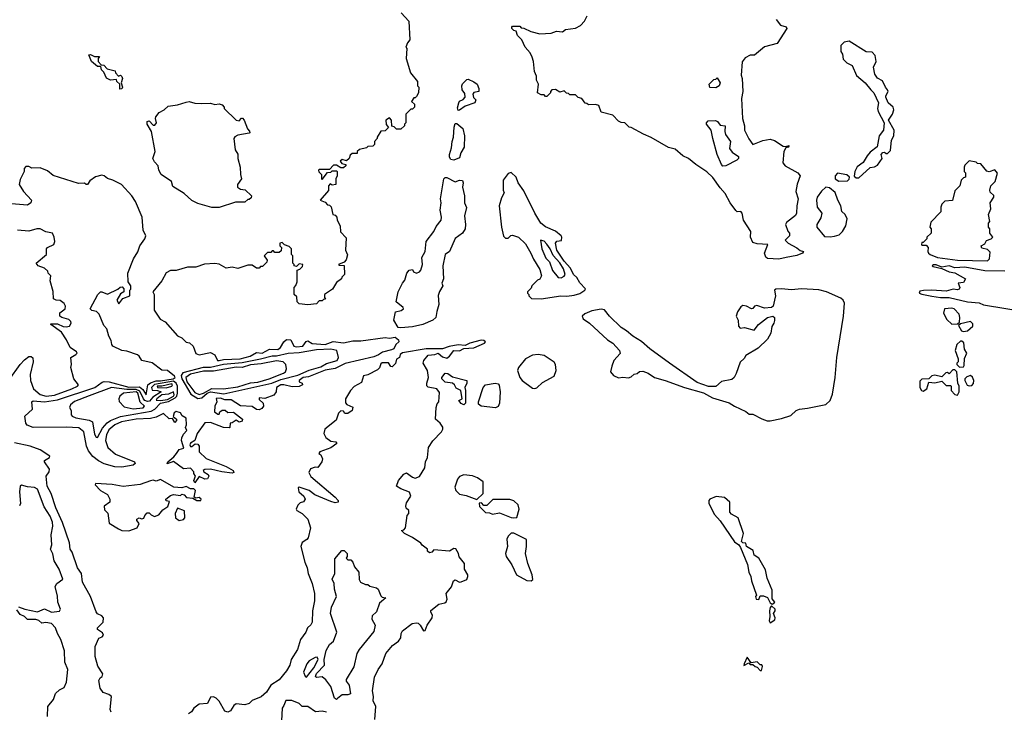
# Model space of a CAD drawing. Extents: x 1793424 to 1900092, y 321114 to 470632.
# Tile 127 of 256: x 1874621 to 1881501, y 365745 to 370586. Entities that reach past the tile are written whole.
import ezdxf

# ---------------------------------------------------------------- set-up
doc = ezdxf.new("R2010")
doc.units = 0

msp = doc.modelspace()

# ---------------------------------------------------------------- linework, layer by layer
at = {"layer": '0CON05XD'}
for points in [[(1877287.5, 370635), (1877340, 370575), (1877347.5, 370445), (1877330, 370425), (1877320, 370395), (1877327.5, 370385), (1877322.5, 370315), (1877352.5, 370215), (1877400, 370155), (1877400, 370125), (1877410, 370115), (1877407.5, 370075), (1877395, 370050), (1877385, 370040), (1877375, 370040), (1877360, 370015), (1877380, 369995), (1877380, 369975), (1877365, 369960), (1877355, 369960), (1877320, 369925), (1877320, 369865), (1877310, 369855), (1877310, 369845), (1877285, 369820), (1877255, 369820), (1877237, 369837), (1877221.7, 369841.7), (1877220, 369885), (1877205, 369900), (1877180, 369885), (1877183, 369853), (1877198.3, 369831.7), (1877175, 369810), (1877143.6, 369806.4), (1877120, 369765), (1877120, 369755), (1877100, 369735), (1877100, 369715), (1877088.3, 369701.7), (1877055, 369700), (1877045, 369690), (1876995, 369680), (1876980, 369665), (1876978.3, 369651.7), (1876945, 369650), (1876930.7, 369639.3), (1876922.5, 369615), (1876905, 369600), (1876875, 369610), (1876861.7, 369598.3), (1876871.7, 369581.7), (1876900, 369575), (1876900, 369565), (1876885, 369550), (1876865, 369550), (1876835, 369570), (1876815, 369570), (1876785, 369540), (1876715, 369540), (1876710, 369535), (1876711.7, 369521.7), (1876730, 369505), (1876730, 369475), (1876735, 369470), (1876771.7, 369518.3), (1876795, 369520), (1876805, 369530), (1876835, 369530), (1876840, 369525), (1876840, 369495), (1876830, 369475), (1876830, 369435), (1876805, 369430), (1876791.7, 369438.3), (1876780, 369425), (1876778.3, 369391.7), (1876720, 369325), (1876755, 369310), (1876771.7, 369291.7), (1876785, 369290), (1876798.3, 369278.3), (1876810, 369225), (1876825, 369220), (1876837, 369207), (1876840, 369185), (1876860, 369145), (1876863, 369103), (1876901.7, 369061.7), (1876897.5, 368975), (1876911.7, 368941.7), (1876901.7, 368908.3), (1876888.3, 368891.7), (1876850, 368875), (1876855, 368870), (1876888.3, 368868.3), (1876890, 368805), (1876873, 368787), (1876870, 368775), (1876835, 368750), (1876806.4, 368703.6), (1876750, 368665), (1876750, 368645), (1876758.3, 368631.7), (1876745, 368630), (1876735, 368620), (1876715, 368620), (1876695, 368600), (1876635, 368592.5), (1876575, 368600), (1876560, 368615), (1876558.3, 368648.3), (1876540, 368665), (1876540, 368715), (1876551.7, 368728.3), (1876560, 368755), (1876560, 368835), (1876578.3, 368841.7), (1876598.3, 368861.7), (1876600, 368875), (1876575, 368880), (1876555, 368860), (1876540, 368865), (1876540, 368875), (1876530, 368885), (1876530, 368935), (1876520, 368945), (1876520, 368985), (1876505, 369000), (1876471.7, 369011.7), (1876455, 369030), (1876440, 369025), (1876440, 369005), (1876450, 368995), (1876448.3, 368971.7), (1876435, 368960), (1876405, 368960), (1876395, 368970), (1876385, 368970), (1876375, 368960), (1876351.7, 368958.3), (1876330, 368935), (1876350, 368905), (1876348.3, 368891.7), (1876318.3, 368861.7), (1876305, 368860), (1876295, 368850), (1876275, 368850), (1876245, 368870), (1876215, 368870), (1876145, 368847.5), (1876105, 368857.5), (1876065, 368850), (1876015, 368876.7), (1875985, 368882.5), (1875913.6, 368876.4), (1875853, 368857), (1875793.6, 368856.4), (1875715, 368832.5), (1875675, 368832.5), (1875645, 368817.5), (1875615, 368760), (1875552.5, 368685), (1875560, 368665), (1875560, 368555), (1875603.6, 368493.6), (1875637.5, 368475), (1875725, 368376.7), (1875755, 368363.3), (1875785, 368333.3), (1875807.7, 368327.7)], [(1879976.7, 368923.3), (1879925, 368912.9), (1879847, 368917), (1879835, 368926.7), (1879826, 368955), (1879850, 369015), (1879775, 369020), (1879745, 369030), (1879726.7, 369065), (1879730, 369105), (1879680, 369185), (1879670, 369235), (1879660, 369245), (1879635, 369242.5), (1879625, 369252.5), (1879586.2, 369305), (1879550.5, 369370.5), (1879515, 369410), (1879464.1, 369484.1), (1879423.6, 369523.6), (1879345, 369573.3), (1879295, 369616.7), (1879255, 369633.8), (1879200.7, 369680.7), (1879155, 369692.5), (1879033.6, 369763.6), (1878980, 369785), (1878895, 369832.5), (1878880, 369835), (1878850, 369865), (1878825, 369867.5), (1878805, 369877.5), (1878765, 369920), (1878685, 369940), (1878667, 369987), (1878645, 369992.5), (1878595, 369990), (1878585, 370000), (1878571.7, 370001.7), (1878550, 370035), (1878523, 370043), (1878505, 370060), (1878465, 370060), (1878455, 370070), (1878441.7, 370071.7), (1878425, 370090), (1878395, 370080), (1878365, 370097.5), (1878340, 370095), (1878330, 370085), (1878330, 370075), (1878305, 370050), (1878295, 370050), (1878285, 370060), (1878265, 370060), (1878240, 370075), (1878247.5, 370135), (1878233, 370163), (1878231.7, 370191.7), (1878217.5, 370225), (1878212.5, 370295), (1878202.5, 370325), (1878187.5, 370355), (1878152.5, 370395), (1878130, 370445), (1878100, 370475), (1878090, 370505), (1878075, 370510), (1878060, 370525), (1878060, 370535), (1878065, 370540), (1878115, 370540), (1878125, 370530), (1878145, 370527.5), (1878193.6, 370503.6), (1878255, 370487.5), (1878335, 370492.5), (1878373.3, 370506.7), (1878415, 370502.5), (1878435, 370517.5), (1878505, 370527.5), (1878540, 370545), (1878567.5, 370575), (1878586.4, 370613.6)], [(1879908.3, 370588.3), (1879937, 370547), (1879977, 370537), (1879982.5, 370525), (1879915, 370419.2), (1879825, 370397.5), (1879755, 370337.5), (1879725, 370337.5), (1879689.5, 370320.5), (1879668.9, 370291.1), (1879661.7, 370198.3), (1879668.6, 370175), (1879673.3, 370085), (1879666, 370035), (1879671.2, 369895), (1879686, 369845), (1879686.2, 369815), (1879715, 369752.5), (1879745, 369713.3), (1879815, 369740.8), (1879865, 369751.9), (1879895, 369741.5), (1879955, 369703.3), (1879975, 369700), (1879997.5, 369707.5), (1879990, 369695), (1879975, 369690), (1879961.2, 369665), (1879954, 369585), (1879970, 369565), (1880058.8, 369515), (1880075.5, 369495.5), (1880055, 369436.7), (1880045.7, 369385.7), (1880060.8, 369335), (1880050.6, 369285), (1880049.2, 369235), (1880042.5, 369217.5), (1879980.5, 369169.5), (1879972.5, 369155), (1879988.3, 369108.3), (1880000, 369095), (1880000, 369075), (1879970, 369045), (1879990, 369025), (1880052.7, 368992.7), (1880075, 368972.5), (1880097.5, 368965), (1880090, 368955), (1880052.3, 368937.7), (1879976.7, 368923.3)], [(1880485, 369480), (1880565, 369552.5), (1880595, 369557.5), (1880615, 369570), (1880647.5, 369615), (1880640, 369645), (1880651.7, 369658.3), (1880665, 369660), (1880675, 369650), (1880685, 369650), (1880707, 369673), (1880712.5, 369745), (1880730, 369775), (1880732.5, 369815), (1880692.5, 369885), (1880720, 369925), (1880730, 369955), (1880723.8, 369973.8), (1880690, 370005), (1880673.3, 370045), (1880672.5, 370055), (1880690, 370085), (1880686.2, 370095), (1880670, 370115), (1880649.3, 370159.3), (1880615, 370177.5), (1880596.7, 370205), (1880586.7, 370255), (1880606.7, 370295), (1880600, 370335), (1880578.3, 370358.3), (1880535, 370362.5), (1880417, 370437), (1880381.7, 370428.3), (1880360, 370405), (1880360, 370365), (1880370, 370345), (1880375, 370310), (1880400, 370285), (1880437.5, 370265), (1880468.8, 370195), (1880530, 370145), (1880567.5, 370095), (1880590, 370075), (1880623.3, 370005), (1880616.2, 369965), (1880618.8, 369945), (1880662.5, 369865), (1880657.5, 369815), (1880626.2, 369775), (1880613.6, 369696.4), (1880565, 369660), (1880543.3, 369635), (1880515, 369587.5), (1880472.7, 369557.3), (1880457.5, 369525), (1880451.7, 369491.7), (1880465, 369480), (1880485, 369480)], [(1875321.7, 370101.7), (1875320, 370135), (1875300, 370155), (1875298.3, 370168.3), (1875255, 370162.5), (1875227, 370177), (1875210, 370220), (1875192.5, 370235), (1875188.3, 370258.3), (1875165, 370260), (1875123.3, 370295), (1875105, 370340), (1875115, 370342.5), (1875145, 370330), (1875178.3, 370328.3), (1875170, 370315), (1875170, 370295), (1875191.7, 370271.7), (1875208.3, 370268.3), (1875233, 370243), (1875288.3, 370228.3), (1875290, 370215), (1875311.7, 370191.7), (1875325, 370197.5), (1875335, 370190), (1875340, 370175), (1875330, 370145), (1875340, 370115), (1875335, 370102.5), (1875321.7, 370101.7)], [(1877685, 369952.5), (1877681.2, 369971.2), (1877689.4, 370005), (1877695, 370016), (1877721.1, 370028.9), (1877734.3, 370045), (1877730.6, 370070.6), (1877713.8, 370095), (1877710, 370125), (1877715, 370137.5), (1877745, 370167.5), (1877755, 370170), (1877795, 370152.5), (1877817.5, 370135), (1877830, 370105), (1877830, 370085), (1877795, 370077.5), (1877787.5, 370065), (1877793.3, 370043.3), (1877807.5, 370025), (1877802.5, 370005), (1877735, 369982.9), (1877695, 369953.8), (1877685, 369952.5)], [(1879485, 370110), (1879443, 370113), (1879440, 370135), (1879471.7, 370168.3), (1879485, 370170), (1879495, 370180), (1879516.7, 370145), (1879510, 370125), (1879485, 370110)], [(1876015, 369272.5), (1875965, 369272.5), (1875865, 369302.5), (1875825, 369322.5), (1875770.7, 369370.7), (1875690.7, 369420.7), (1875682.5, 369455), (1875610, 369505), (1875594.2, 369534.2), (1875588.8, 369565), (1875562.1, 369592.1), (1875551.2, 369615), (1875568, 369665), (1875543.3, 369805), (1875512.5, 369855), (1875512.5, 369875), (1875525, 369880), (1875555, 369850), (1875565, 369850), (1875577.5, 369865), (1875570, 369895), (1875573, 369907), (1875595, 369937.5), (1875630, 369955), (1875658.3, 369981.7), (1875725, 369990), (1875785, 370010), (1875805, 370013.3), (1875845, 370003.3), (1875895, 370000), (1875955, 370002.5), (1875985, 369992.5), (1876015, 369997.5), (1876035, 369990), (1876050, 369975), (1876050, 369965), (1876133, 369883), (1876155, 369880), (1876171.7, 369898.3), (1876178.3, 369898.3), (1876190, 369885), (1876213, 369823), (1876227, 369807), (1876230, 369795), (1876225, 369792.5), (1876145, 369780), (1876123.6, 369766.4), (1876117.5, 369755), (1876126.7, 369676.7), (1876146, 369646), (1876146, 369615), (1876162, 369555), (1876163.6, 369503.6), (1876170, 369475), (1876143.3, 369435), (1876142.5, 369415), (1876165, 369402.5), (1876196.2, 369396.2), (1876240, 369355), (1876238.3, 369341.7), (1876225, 369330), (1876215, 369330), (1876195, 369310), (1876128.3, 369311.7), (1876015, 369272.5)], [(1879535, 369562), (1879525, 369573.8), (1879495, 369643.3), (1879463.8, 369755), (1879453.9, 369813.9), (1879421.4, 369855), (1879420, 369865), (1879431.2, 369878.8), (1879482.3, 369882.3), (1879497.5, 369875), (1879515, 369850), (1879550, 369845), (1879547.5, 369805), (1879553, 369783), (1879587.5, 369735), (1879580, 369685), (1879600.7, 369660.7), (1879645, 369630), (1879643.3, 369615), (1879633.3, 369605), (1879555, 369564.3), (1879535, 369562)], [(1877655, 369604), (1877635, 369608), (1877624.4, 369625), (1877623.5, 369645), (1877639.1, 369690.9), (1877642.5, 369735), (1877653.3, 369765), (1877657.5, 369835), (1877665, 369860), (1877675, 369860), (1877717.5, 369825), (1877730, 369775), (1877726.9, 369695), (1877703.4, 369656.6), (1877695, 369620), (1877655, 369604)], [(1881385, 368900), (1881396.7, 368915), (1881401.7, 368961.7), (1881385, 368980), (1881345, 368990), (1881340, 369005), (1881365, 369020), (1881377, 369043), (1881410, 369055), (1881420, 369065), (1881400, 369095), (1881400, 369125), (1881390, 369135), (1881390, 369165), (1881400, 369175), (1881390, 369225), (1881407.5, 369265), (1881402.5, 369305), (1881427.5, 369345), (1881427, 369357), (1881401.7, 369381.7), (1881400, 369395), (1881407.5, 369425), (1881437.5, 369455), (1881453, 369513), (1881435, 369537.5), (1881395, 369522.5), (1881378.3, 369528.3), (1881338.3, 369578.3), (1881315, 369580), (1881305, 369590), (1881255, 369600), (1881225, 369570), (1881220, 369555), (1881220, 369525), (1881230, 369515), (1881230, 369485), (1881215, 369480), (1881200, 369465), (1881190, 369425), (1881155, 369390), (1881138.3, 369321.7), (1881085, 369316.7), (1881065, 369297.5), (1881056.7, 369275), (1881057, 369243), (1880988.3, 369171.7), (1880980, 369135), (1880990, 369125), (1880990, 369095), (1880960, 369065), (1880960, 369055), (1880948.3, 369041.7), (1880935, 369030), (1880925, 369030), (1880922.5, 369015), (1880925, 369010), (1880955, 369010), (1880970, 368995), (1880967.5, 368965), (1880972.5, 368955), (1880982.5, 368945), (1881035, 368923.5), (1881174.6, 368904.6), (1881385, 368900)], [(1875807.7, 368327.7), (1875834.1, 368304.1), (1875852.4, 368252.4), (1875875, 368244.4), (1875955, 368259.4), (1875985, 368243.1), (1876004.3, 368205), (1876014, 368204), (1876045, 368211.1), (1876161.2, 368215), (1876232, 368235), (1876275, 368260.6), (1876315, 368256), (1876367.1, 368282.9), (1876425, 368282), (1876442.5, 368295), (1876466.2, 368333.8), (1876485, 368350), (1876515, 368347.5), (1876536.2, 368305), (1876555, 368299.5), (1876600.8, 368305), (1876623.3, 368336.7), (1876635, 368340.8), (1876665, 368322.2), (1876755, 368315.8), (1876812, 368338), (1876885, 368327.1), (1876949.1, 368340.9), (1877005, 368341), (1877175, 368364.2), (1877205, 368360), (1877245, 368366.7), (1877268.3, 368348.3), (1877270, 368335), (1877250, 368315), (1877236.2, 368285), (1877219.3, 368279.3), (1877156.6, 368263.4), (1877127.3, 368242.7), (1877095, 368230), (1876895, 368183.4), (1876825, 368149.2), (1876755, 368137.4), (1876639.6, 368090.4), (1876602.9, 368085), (1876574.3, 368065), (1876573.3, 368055), (1876595.6, 368045.6), (1876598, 368035), (1876575, 368021.5), (1876525, 368020), (1876467.5, 368035), (1876445, 368034.3), (1876416, 368015), (1876414.4, 367985), (1876397.1, 367962.9), (1876335, 367938.9), (1876295, 367942.5), (1876295, 367931.2), (1876322.9, 367905), (1876325.8, 367885), (1876312.5, 367867.5), (1876295, 367859.4), (1876275, 367860.8), (1876245, 367883.1), (1876165, 367887.5), (1876099.5, 367929.5), (1876055, 367929.2), (1876025, 367940), (1875995, 367938), (1875997.8, 367915), (1875985.6, 367885), (1875982.5, 367845), (1876005, 367830), (1876015, 367830), (1876020, 367845), (1876035, 367856.2), (1876055.9, 367855.9), (1876075, 367840), (1876115, 367843.1), (1876177.5, 367795), (1876175, 367780), (1876155, 367773.3), (1876135, 367786.7), (1876105, 367767.5), (1876093, 367767), (1876090, 367735), (1876085, 367732.5), (1876045, 367736.7), (1875955, 367770), (1875915, 367767.5), (1875861.2, 367695), (1875844.1, 367645.9), (1875814, 367626), (1875810, 367615), (1875815, 367602.5), (1875823, 367603), (1875848.3, 367621.7), (1875865, 367620), (1875876.4, 367606.4), (1875876.4, 367566.4), (1875925, 367520), (1876065, 367463.3), (1876112.5, 367435), (1876118.3, 367421.7), (1876105, 367417.5), (1876033.6, 367426.4), (1875955, 367444), (1875915, 367441.2), (1875903.3, 367435), (1875907.5, 367425), (1875937.7, 367407.7), (1875943.3, 367395), (1875933, 367377), (1875915, 367374), (1875875, 367392.5), (1875845, 367350), (1875837.5, 367365), (1875850, 367395), (1875837.5, 367415), (1875837, 367427), (1875815, 367452.5), (1875765, 367447.5), (1875695, 367497.5), (1875651.7, 367481.7), (1875657.5, 367495), (1875699.3, 367530.7), (1875716.2, 367555), (1875735, 367581.2), (1875768.3, 367591.7), (1875752.5, 367645), (1875753.3, 367663.3), (1875765, 367690), (1875790, 367715), (1875780, 367735), (1875786.7, 367755), (1875785, 367800), (1875757, 367817), (1875745, 367837.5), (1875715, 367846.7), (1875701.7, 367838.3), (1875693, 367813), (1875717.5, 367795), (1875717.5, 367785), (1875705, 367770), (1875688.3, 367798.3), (1875665, 367796.7), (1875625, 367833.8), (1875575, 367808.9), (1875535, 367799.2), (1875435, 367793), (1875333.6, 367776.4), (1875286.6, 367753.4), (1875245, 367719.4), (1875227.7, 367685), (1875221.5, 367645), (1875237.1, 367595), (1875290.3, 367550.3), (1875422.5, 367495), (1875427.5, 367485), (1875415, 367472), (1875335, 367457.7), (1875285, 367460), (1875212.2, 367482.2), (1875171.9, 367501.9), (1875132.9, 367532.9), (1875102.9, 367572.9), (1875088.2, 367605), (1875069.1, 367705), (1875035, 367732.5), (1874945, 367738.4), (1874715.6, 367735.6), (1874672.7, 367752.7), (1874663.8, 367765), (1874656.7, 367815), (1874711.1, 367865), (1874706.7, 367915), (1874715, 367923.3), (1874795, 367914.1), (1874885, 367929.1), (1875146.9, 368015), (1875196.4, 368053.6), (1875212.1, 368057.9), (1875245.3, 368054.7), (1875385, 368017.8), (1875459.2, 368019.2), (1875482.5, 368002.5), (1875505, 367964.5), (1875517, 368033), (1875535, 368047.8), (1875575, 368063), (1875605, 368061.1), (1875693.8, 368076.2), (1875708.2, 368085), (1875703.3, 368095), (1875655, 368134.3), (1875615, 368137.1), (1875548, 368188), (1875475, 368203.8), (1875457.1, 368235), (1875445, 368244.4), (1875369.1, 368269.1), (1875335, 368273.9), (1875272.9, 368305), (1875264.2, 368315), (1875261.2, 368345), (1875243.3, 368375), (1875230, 368425), (1875209.3, 368449.3), (1875177.6, 368527.6), (1875157, 368547), (1875125, 368554.3), (1875114, 368565), (1875167.1, 368665), (1875185, 368682.9), (1875195, 368684.2), (1875235, 368666.7), (1875307, 368703), (1875323, 368717), (1875338.3, 368718.3), (1875350, 368705), (1875350, 368685), (1875325, 368670), (1875300, 368625), (1875315, 368600), (1875341.7, 368638.3), (1875390, 368655), (1875390, 368695), (1875397, 368703), (1875397.5, 368725), (1875380, 368755), (1875377.5, 368815), (1875417.5, 368915), (1875446.7, 368963.3), (1875460, 369005), (1875496.7, 369055), (1875503.3, 369075), (1875484, 369115), (1875476.2, 369205), (1875430, 369315), (1875405.7, 369355.7), (1875333.3, 369435), (1875272.5, 369465), (1875235, 369476.2), (1875212.5, 369495), (1875195, 369500), (1875151.2, 369488.8), (1875110.5, 369459.5), (1875095, 369433.3), (1875085, 369433.3), (1875073.8, 369443.8), (1875031.7, 369441.7), (1874855, 369496.7), (1874815, 369530), (1874765, 369550), (1874705, 369547.5), (1874685, 369560), (1874665, 369560), (1874652.5, 369545), (1874652.5, 369525), (1874625, 369470), (1874617.5, 369435), (1874647.5, 369385), (1874703.3, 369325), (1874698.8, 369305), (1874675, 369290), (1874565, 369298.1)], [(1877285, 368433), (1877265, 368435.6), (1877236.4, 368486.4), (1877247.5, 368545), (1877286.4, 368553.6), (1877302.5, 368565), (1877300, 368575), (1877252.5, 368615), (1877266.7, 368685), (1877295.8, 368744.2), (1877313.6, 368766.4), (1877326.4, 368813.6), (1877343.6, 368836.4), (1877365, 368840), (1877372.5, 368825), (1877395, 368814.4), (1877415, 368822.9), (1877424.4, 368835), (1877435.6, 368875), (1877431.2, 368925), (1877453.8, 368965), (1877462, 369035), (1877516, 369105), (1877530.3, 369139.7), (1877566.2, 369185), (1877568.8, 369205), (1877558.8, 369255), (1877566, 369305), (1877561.9, 369335), (1877586, 369475), (1877595, 369484), (1877605, 369482.5), (1877665, 369453.1), (1877695, 369464.2), (1877715, 369462.5), (1877720, 369445), (1877716, 369415), (1877730, 369355), (1877728.6, 369305), (1877744.3, 369274.3), (1877730.5, 369215), (1877736.2, 369155), (1877732.9, 369125), (1877715.8, 369094.2), (1877664.1, 369055.9), (1877625, 368965.7), (1877595.4, 368944.6), (1877578.8, 368865), (1877581.9, 368775), (1877570.8, 368745), (1877578, 368725), (1877553.7, 368686.3), (1877545, 368657.5), (1877550, 368595), (1877535, 368547.5), (1877529.4, 368505), (1877507.1, 368485), (1877439.2, 368455), (1877365, 368438.7), (1877285, 368433)], [(1878265, 368634.5), (1878402.9, 368657.1), (1878445, 368652.9), (1878495, 368660), (1878535, 368673.4), (1878569.4, 368695), (1878575.7, 368705), (1878535, 368746.7), (1878514.8, 368784.8), (1878490.4, 368805), (1878469, 368849), (1878425, 368899.4), (1878374.3, 368975), (1878364.2, 369025), (1878375, 369038), (1878407, 369043), (1878410.6, 369065), (1878405.6, 369075), (1878365, 369107.9), (1878295, 369137.4), (1878262.1, 369165), (1878220.9, 369235), (1878145, 369390), (1878103.8, 369445), (1878090, 369485), (1878055, 369517.5), (1878035, 369510), (1878000, 369465), (1878000, 369395), (1878007.5, 369375), (1877988.3, 369341.7), (1877972.5, 369285), (1877987.5, 369135), (1878003, 369073), (1878015, 369060), (1878035, 369060), (1878053, 369077), (1878065, 369080), (1878107, 369067), (1878155, 369020), (1878193.3, 368955), (1878211.7, 368911.7), (1878255, 368840), (1878267.5, 368795), (1878256.4, 368773.6), (1878240, 368765), (1878200, 368725), (1878195, 368710), (1878170, 368685), (1878170, 368675), (1878180, 368665), (1878180, 368655), (1878198.3, 368638.3), (1878265, 368634.5)], [(1880345, 369457.5), (1880405, 369460), (1880418.3, 369471.7), (1880420, 369485), (1880401.7, 369501.7), (1880335, 369512.5), (1880320, 369495), (1880320, 369475), (1880345, 369457.5)], [(1880285, 369068), (1880315, 369074), (1880347.7, 369082.3), (1880370, 369105), (1880393.8, 369145), (1880403.8, 369195), (1880388.8, 369225), (1880366.1, 369246.1), (1880360, 369285), (1880337.5, 369325), (1880318.3, 369378.3), (1880280.7, 369410.7), (1880255, 369416.2), (1880225, 369388.8), (1880194, 369345), (1880190, 369325), (1880194, 369275), (1880226.2, 369235), (1880218.7, 369201.3), (1880192, 369155), (1880191.2, 369135), (1880245, 369071.2), (1880285, 369068)], [(1874468.4, 367961.6), (1874625, 368177.3), (1874655, 368208.1), (1874685, 368232), (1874702.3, 368232.3), (1874712.5, 368222.5), (1874715.5, 368195), (1874693.7, 368106.3), (1874696.7, 368065), (1874718.6, 368005), (1874765, 367967.2), (1874805.7, 367955.7), (1874865, 367961.9), (1874986, 368005), (1875026, 368025), (1875033.3, 368035), (1875000, 368075), (1874977.5, 368155), (1874982.5, 368175), (1874977.5, 368225), (1875012.5, 368245), (1875022.5, 368255), (1875018.8, 368265), (1874974.3, 368294.3), (1874948.3, 368348.3), (1874912.7, 368402.7), (1874840, 368455), (1874840, 368460), (1874885, 368461.4), (1874925, 368441.9), (1874945, 368438.9), (1874968.8, 368445), (1874980, 368465), (1874977.6, 368477.6), (1874965, 368490.5), (1874914.7, 368504.7), (1874901.8, 368515), (1874902.9, 368537.1), (1874940, 368565), (1874942, 368585), (1874932.7, 368602.7), (1874905, 368624), (1874875, 368625.7), (1874857.5, 368635), (1874855.9, 368685.9), (1874835, 368760), (1874840, 368795), (1874820, 368815), (1874818.3, 368828.3), (1874795, 368850), (1874750, 368865), (1874737.5, 368885), (1874807.5, 368945), (1874809.2, 368985), (1874815, 368993.8), (1874860, 369015), (1874866.7, 369035), (1874863.3, 369065), (1874850, 369095), (1874803.6, 369103.6), (1874763.3, 369123.3), (1874740, 369125), (1874685, 369107.5), (1874605, 369114)], [(1878405, 368781.2), (1878426.2, 368793.8), (1878433.3, 368805), (1878421.6, 368845), (1878395, 368886.1), (1878348.1, 368938.1), (1878327.5, 368985), (1878305, 369016.9), (1878285, 369038), (1878260, 369045), (1878268.7, 368985), (1878298.3, 368918.3), (1878324.4, 368894.4), (1878345, 368833.1), (1878385, 368784.4), (1878405, 368781.2)], [(1881505, 368828.7), (1881365, 368831.1), (1881225, 368855.7), (1881155, 368850.8), (1881115, 368866.5), (1881065, 368857.5), (1881025, 368873.8), (1881007, 368873), (1880997.5, 368865), (1881005, 368861.2), (1881065, 368847.5), (1881115, 368823.8), (1881155, 368816.2), (1881230, 368775), (1881215, 368750), (1881180, 368745), (1881190, 368715), (1881186.4, 368703.6), (1881175, 368697.5), (1881145, 368702.5), (1881095, 368688), (1880995, 368695.7), (1880935.7, 368694.3), (1880912, 368688), (1880907.5, 368675), (1880925, 368667.5), (1880995, 368654.7), (1881055, 368644.2), (1881115, 368644.4), (1881243.3, 368615), (1881325, 368606.8), (1881355, 368594.3), (1881825, 368516.5)], [(1879845, 367782.5), (1879865, 367783.3), (1879945, 367798.8), (1880009.5, 367820.5), (1880047.5, 367855), (1880070, 367865), (1880125, 367870), (1880255, 367896), (1880285, 367923.8), (1880300.9, 367969.1), (1880318.9, 368085), (1880331.5, 368225), (1880378.2, 368515), (1880384.5, 368604.5), (1880375.4, 368625.4), (1880358.9, 368638.9), (1880260, 368685), (1880205, 368698.1), (1880085, 368705.8), (1880015, 368697.5), (1879945, 368704.4), (1879905, 368702), (1879896.2, 368695), (1879903.1, 368655), (1879896.2, 368625), (1879885.8, 368584.2), (1879875.7, 368574.3), (1879825, 368570.4), (1879771.8, 368588.2), (1879756.7, 368585), (1879745, 368566.7), (1879735, 368566.2), (1879698.8, 368585), (1879675, 368588.5), (1879659.7, 368580.3), (1879636.7, 368545), (1879626.7, 368515), (1879641.8, 368485), (1879645, 368443.8), (1879655, 368430), (1879685, 368433.8), (1879754.5, 368415.5), (1879783.2, 368456.8), (1879846, 368505), (1879885, 368514.2), (1879895.6, 368505.6), (1879895.8, 368484.2), (1879892, 368465), (1879877.5, 368442.5), (1879869.2, 368395), (1879846.9, 368353.1), (1879780.5, 368289.5), (1879695, 368240), (1879683, 368217), (1879656.4, 368193.6), (1879627.7, 368112.3), (1879613.3, 368085), (1879598.3, 368071.7), (1879525, 368056.7), (1879485, 368023.3), (1879435, 368023.3), (1879355, 368050), (1879160.9, 368185), (1879025, 368286.6), (1878967.1, 368337.1), (1878905, 368374), (1878861.9, 368411.9), (1878824.7, 368435), (1878743, 368515), (1878708.5, 368558.5), (1878685, 368562.1), (1878619.8, 368550.2), (1878569.8, 368530.2), (1878550.8, 368515), (1878559.4, 368495), (1878601.9, 368465), (1878728.8, 368348.8), (1878765, 368326.1), (1878813.3, 368275), (1878817, 368253), (1878774, 368205), (1878758, 368165), (1878750, 368125), (1878769.5, 368099.5), (1878805, 368083.3), (1878835, 368087.5), (1878875, 368082.5), (1878895, 368090), (1878915, 368107.5), (1878937, 368113), (1878953, 368127), (1878975, 368130), (1879012.5, 368115), (1879056.1, 368086.1), (1879132.5, 368065), (1879267.5, 368015), (1879398.9, 367978.9), (1879462.7, 367942.7), (1879578.9, 367908.9), (1879615, 367884.2), (1879695, 367846.7), (1879718.3, 367828.3), (1879745, 367830), (1879806.7, 367796.7), (1879845, 367782.5)], [(1881135, 368457.5), (1881175, 368460), (1881187.5, 368472.5), (1881191.2, 368505), (1881185, 368527.5), (1881150, 368565), (1881135, 368570), (1881082.5, 368565), (1881076.7, 368535), (1881100.3, 368490.3), (1881135, 368457.5)], [(1881215, 368407.5), (1881245, 368411.2), (1881280.8, 368445), (1881280.8, 368460.8), (1881266.1, 368476.1), (1881195, 368460), (1881181.7, 368448.3), (1881201.7, 368411.7), (1881215, 368407.5)], [(1877103.3, 365695), (1877110, 365785), (1877091.2, 365825), (1877094, 365855), (1877086.2, 365896.2), (1877100.3, 365989.7), (1877125.8, 366044.2), (1877153.3, 366085), (1877180, 366155), (1877227.4, 366212.6), (1877267.3, 366242.7), (1877284.2, 366265), (1877286.7, 366295), (1877295, 366314), (1877364.7, 366365.3), (1877395, 366371.1), (1877405, 366367.5), (1877420, 366355), (1877443.6, 366313.6), (1877455, 366317.5), (1877468.8, 366355), (1877503.8, 366405), (1877506.7, 366425), (1877493.8, 366445), (1877493, 366457), (1877549.7, 366500.3), (1877590.8, 366509.2), (1877602.3, 366517.7), (1877608.8, 366535), (1877602, 366575), (1877638.3, 366621.7), (1877652.5, 366665), (1877665, 366670), (1877693.6, 366653.6), (1877705, 366656.2), (1877745, 366673.3), (1877753.3, 366695), (1877753.3, 366705), (1877730, 366745), (1877730, 366785), (1877691.7, 366831.7), (1877687.5, 366855), (1877668.3, 366888.3), (1877655, 366890), (1877625, 366872.5), (1877515, 366880), (1877500, 366865), (1877485, 366860), (1877471.7, 366871.7), (1877470, 366885), (1877433.6, 366913.6), (1877425, 366927.5), (1877365, 366967.5), (1877310, 366995), (1877290, 367015), (1877305, 367020), (1877317.5, 367035), (1877328.3, 367121.7), (1877340, 367135), (1877340, 367155), (1877321.7, 367171.7), (1877320, 367185), (1877325, 367210), (1877353.3, 367255), (1877345, 367283.3), (1877285, 367306.2), (1877253.8, 367325), (1877268.6, 367365), (1877305, 367410), (1877325, 367420), (1877365, 367388.8), (1877385, 367380.8), (1877415.9, 367394.1), (1877452.5, 367455), (1877456.7, 367495), (1877470, 367525), (1877478.8, 367595), (1877508.1, 367641.9), (1877567.5, 367705), (1877577.5, 367725), (1877577, 367737), (1877560, 367765), (1877527.5, 367795), (1877532.5, 367875), (1877538.3, 367901.7), (1877550, 367915), (1877555, 367980), (1877535, 368006.7), (1877475, 368016.7), (1877466, 368026), (1877465.8, 368045), (1877478.9, 368085), (1877470.5, 368135), (1877441.5, 368185), (1877444.3, 368205), (1877475, 368241.8), (1877522.5, 368245), (1877545, 368254.3), (1877575, 368230), (1877605, 368220), (1877625.7, 368234.3), (1877655, 368274.2), (1877695, 368270.8), (1877725, 368287.5), (1877795, 368292.5), (1877868, 368325), (1877875.8, 368335), (1877863.3, 368345), (1877845, 368346.9), (1877766.7, 368325), (1877735, 368310), (1877685, 368313.3), (1877621.1, 368301.1), (1877575, 368286.7), (1877462.5, 368285), (1877295, 368258.1), (1877279.4, 368245), (1877275.6, 368224.4), (1877255, 368212.5), (1877247.6, 368182.4), (1877225, 368160.6), (1877215, 368162), (1877198.1, 368188.1), (1877155, 368188.1), (1877145, 368181.1), (1877136.3, 368153.7), (1877121.9, 368138.1), (1877055, 368103.3), (1877023.6, 368096.4), (1877009.3, 368050.7), (1876958.3, 368021.7), (1876933.3, 367995), (1876897.5, 367935), (1876898.3, 367908.3), (1876907, 367897), (1876948.3, 367878.3), (1876944, 367855), (1876913.9, 367833.9), (1876894.1, 367834.1), (1876885, 367850), (1876865, 367852.5), (1876850, 367835), (1876833, 367787), (1876753.8, 367725), (1876746.7, 367695), (1876760, 367665), (1876795, 367641.2), (1876830, 367635), (1876837.5, 367625), (1876795.4, 367594.6), (1876717.5, 367565), (1876712.5, 367555), (1876725, 367543.8), (1876736, 367516), (1876732.5, 367495), (1876705, 367456.7), (1876685, 367457.5), (1876653.9, 367446.1), (1876640.7, 367420.7), (1876655, 367394), (1876825, 367248.8), (1876846.7, 367225), (1876847.5, 367215), (1876825, 367210), (1876795, 367218.9), (1876684.7, 367264.7), (1876645, 367296.4), (1876575, 367318), (1876566.4, 367313.6), (1876572.9, 367285), (1876606.2, 367255), (1876616.7, 367235), (1876605, 367216.7), (1876581.7, 367208.3), (1876565, 367192.5), (1876553.3, 367165), (1876557.5, 367155), (1876595, 367134), (1876635.4, 367095.4), (1876654, 367035), (1876636.1, 366963.9), (1876628, 366952), (1876595, 366932.5), (1876586.7, 366905), (1876613.8, 366795), (1876630, 366755), (1876636, 366715), (1876666, 366645), (1876682, 366575), (1876682, 366525), (1876668, 366455), (1876664, 366375), (1876655, 366356.7), (1876631.2, 366335), (1876621.2, 366305), (1876584, 366255), (1876562, 366185), (1876518, 366115), (1876510, 366075), (1876486.5, 366035), (1876435, 365972.1), (1876376, 365935), (1876345.7, 365885), (1876307.4, 365852.6), (1876245, 365826.7), (1876225, 365807.5), (1876195, 365796.7), (1876135, 365803.3), (1876118.3, 365791.7), (1876093.9, 365756.1), (1876075, 365746.7), (1876055, 365753.3), (1876015, 365823.3), (1875995, 365843.8), (1875975, 365853.8), (1875955, 365850), (1875934.1, 365805.9), (1875875, 365802), (1875838.8, 365775), (1875822.5, 365747.5), (1875800, 365735)], [(1881188.3, 368158.3), (1881215, 368160), (1881221.7, 368168.3), (1881223, 368217), (1881240, 368255), (1881223, 368283), (1881218.3, 368328.3), (1881205, 368340), (1881195, 368340), (1881170, 368315), (1881157.5, 368275), (1881180, 368215), (1881180, 368195), (1881170, 368185), (1881170, 368175), (1881188.3, 368158.3)], [(1875865, 367938.1), (1875895, 367944.1), (1875930.4, 367975), (1875955, 367984.7), (1876048.1, 367971.9), (1876384, 368046), (1876445, 368071.3), (1876565, 368101.3), (1876645, 368137.4), (1876725, 368159), (1876765, 368184.1), (1876839.2, 368205), (1876850, 368225), (1876836.7, 368275), (1876795, 368282.9), (1876695, 368278.3), (1876575, 368257.7), (1876497.4, 368252.6), (1876415.1, 368234.9), (1876385, 368234.5), (1876305, 368214.2), (1876175, 368187.4), (1876046, 368176), (1875955, 368155.9), (1875904.2, 368154.2), (1875761.6, 368118.4), (1875750.1, 368099.9), (1875753.6, 368075), (1875818, 367968), (1875865, 367938.1)], [(1878221.7, 368008.3), (1878235, 368013.8), (1878275, 368050), (1878355.5, 368094.5), (1878369.5, 368135), (1878366.2, 368175), (1878355, 368191.9), (1878285, 368239.4), (1878245, 368245.5), (1878205, 368241.5), (1878155.8, 368215), (1878107.1, 368155), (1878099.2, 368135), (1878116, 368085), (1878131.2, 368065), (1878205, 368011.2), (1878221.7, 368008.3)], [(1875875.8, 367965.8), (1875905, 367974.7), (1875965, 368008.5), (1876045.3, 368005.3), (1876145, 368019.5), (1876235, 368047.4), (1876285, 368053.7), (1876364, 368075), (1876465, 368114.6), (1876477.5, 368125), (1876486.2, 368145), (1876480, 368175), (1876462.5, 368195), (1876415, 368201.5), (1876308.7, 368181.3), (1876235, 368174.8), (1876175, 368155.6), (1876135, 368157.7), (1875975, 368128.8), (1875905, 368129), (1875815, 368107.7), (1875782.9, 368085), (1875790.3, 368055), (1875845, 367980.6), (1875875.8, 367965.8)], [(1877725, 367893.8), (1877705, 367904), (1877690, 367925), (1877713.3, 367936.7), (1877703.8, 367993.8), (1877670.5, 368010.5), (1877660, 368035), (1877646.1, 368046.1), (1877595, 368053.3), (1877570, 368075), (1877570, 368085), (1877595, 368116.2), (1877613.6, 368113.6), (1877645, 368090), (1877746.7, 368065), (1877746.2, 368045), (1877732.5, 368015), (1877737.5, 367995), (1877737.5, 367905), (1877725, 367893.8)], [(1881175, 367962.5), (1881186.2, 367985), (1881186.7, 368025), (1881177.5, 368045), (1881170, 368125), (1881155, 368140), (1881141.7, 368138.3), (1881115, 368110), (1881105, 368120), (1881091.7, 368118.3), (1881065, 368090), (1881015, 368102.5), (1880995, 368095.8), (1880975, 368076.2), (1880925.5, 368074.5), (1880910.9, 368059.1), (1880911.5, 368015), (1880922.9, 367995), (1880935, 367988.6), (1880960.8, 368005), (1880975, 368052.5), (1881015, 368048.8), (1881065, 368060), (1881095, 368030), (1881125, 368030), (1881130, 368025), (1881130, 367995), (1881156.4, 367966.4), (1881175, 367962.5)], [(1881255, 368026.9), (1881275, 368030), (1881286.9, 368043.1), (1881288, 368065), (1881278.3, 368088.3), (1881265, 368100), (1881239.2, 368090.8), (1881226, 368075), (1881225.7, 368065), (1881242.5, 368032.5), (1881255, 368026.9)], [(1875165, 367666.7), (1875199.7, 367730.3), (1875231.7, 367768.3), (1875255, 367783.9), (1875325, 367812.2), (1875540.2, 367849.8), (1875565.2, 367864.8), (1875605.9, 367905), (1875661.6, 367918.4), (1875707.7, 367942.3), (1875719.9, 367955), (1875725.1, 367975), (1875723.6, 368025), (1875715.4, 368045.4), (1875695, 368058.9), (1875563.3, 368036.7), (1875543.1, 368015), (1875545.8, 367995.8), (1875585, 367994.1), (1875609.5, 367985), (1875552.7, 367947.3), (1875529.4, 367920.6), (1875515, 367916.8), (1875495, 367924.1), (1875485.2, 367935), (1875460.3, 367990.3), (1875435, 368001.5), (1875370.4, 368000.4), (1875263.8, 368016.2), (1875107.5, 367957.5), (1875005, 367916.5), (1874976.7, 367895), (1874970, 367875), (1874980, 367855), (1874980, 367825), (1874987.5, 367815), (1875014.5, 367804.5), (1875107, 367787), (1875130, 367775), (1875145, 367690), (1875155, 367668.8), (1875165, 367666.7)], [(1875645, 368013.5), (1875685, 368023.6), (1875690, 368035), (1875685, 368040.6), (1875615, 368025.1), (1875582.8, 368025), (1875585, 368014.7), (1875645, 368013.5)], [(1877945, 367873.6), (1877845.7, 367885.7), (1877828.3, 367898.3), (1877826.7, 367915), (1877860, 368015), (1877875.8, 368034.2), (1877944.6, 368044.6), (1877965, 368040), (1877971.8, 368031.8), (1877979.4, 367985), (1877974, 367906), (1877965, 367883.1), (1877945, 367873.6)], [(1875415, 367866.4), (1875485, 367873.8), (1875494.5, 367885), (1875463.5, 367913.5), (1875446.5, 367975), (1875435.3, 367985), (1875346.2, 367975), (1875320, 367955), (1875313.3, 367935), (1875316.4, 367916.4), (1875350.5, 367880.5), (1875415, 367866.4)], [(1875605, 367924.5), (1875655, 367931.8), (1875695, 367954.3), (1875700.1, 367965), (1875695, 367985.4), (1875660.5, 367969.5), (1875615, 367964.2), (1875579.2, 367935), (1875575.9, 367925.9), (1875605, 367924.5)], [(1875260, 365745), (1875252.5, 365765), (1875262.5, 365855), (1875245, 365870), (1875205, 365883.8), (1875184, 365915), (1875173.6, 365966.4), (1875183.3, 365985), (1875196.7, 365995), (1875201.2, 366015), (1875168.3, 366068.3), (1875147.5, 366135), (1875147.5, 366205), (1875175, 366262.5), (1875198.3, 366271.7), (1875206.4, 366283.6), (1875199.5, 366299.5), (1875166, 366325), (1875165.8, 366335), (1875203.8, 366375), (1875206, 366405), (1875195, 366420), (1875165, 366433.3), (1875155, 366447.5), (1875116, 366555), (1875060.6, 366655), (1875053.5, 366715), (1875025.8, 366755.8), (1874987.5, 366865), (1874973.3, 366885), (1874970.4, 366930.4), (1874921.3, 367071.3), (1874872.9, 367175), (1874841.9, 367275), (1874813.2, 367325), (1874806, 367395), (1874826.2, 367425), (1874829.2, 367445), (1874794.2, 367495), (1874794, 367505), (1874830, 367525), (1874832, 367535), (1874765, 367580), (1874695.6, 367605.6), (1874585, 367629.2)], [(1877815, 367232.5), (1877860, 367275), (1877860, 367355), (1877820, 367385), (1877785, 367397.8), (1877725, 367404), (1877695, 367393.3), (1877681.2, 367375), (1877660.7, 367319.3), (1877668.8, 367295), (1877695, 367270), (1877740.5, 367260.5), (1877815, 367232.5)], [(1874613.4, 366483.4), (1874656.3, 366466.3), (1874745, 366446.8), (1874795, 366468.5), (1874844.6, 366444.6), (1874898.6, 366451.4), (1874906.1, 366466.1), (1874888, 366515), (1874885.8, 366555.8), (1874868.8, 366625), (1874880, 366645), (1874923.3, 366675), (1874896.5, 366745), (1874861.4, 366805), (1874852.3, 366852.3), (1874837.5, 366885), (1874846.7, 366915), (1874841.2, 366985), (1874853.3, 367045), (1874851.2, 367075), (1874835, 367116.7), (1874792.4, 367182.4), (1874745.8, 367305), (1874725, 367317.1), (1874675, 367320), (1874635, 367332), (1874625, 367326.7), (1874620, 367285), (1874627.9, 367205), (1874620.7, 367189.3)], [(1875385, 367013.3), (1875442.5, 367035), (1875456, 367065), (1875440, 367085), (1875440, 367095), (1875455, 367103.3), (1875475, 367097.5), (1875488.3, 367101.7), (1875495, 367120), (1875511.7, 367138.3), (1875525, 367140), (1875540, 367125), (1875563.9, 367113.9), (1875592.5, 367125), (1875620.7, 367159.3), (1875656.1, 367183.9), (1875667.5, 367217.5), (1875643.8, 367223.8), (1875642.5, 367235), (1875675, 367260), (1875695, 367266.7), (1875745, 367260), (1875755, 367270), (1875770, 367265), (1875787.5, 367247.5), (1875831.7, 367241.7), (1875860, 367225), (1875886.2, 367225), (1875888.8, 367235), (1875876.1, 367246.1), (1875852.5, 367242.5), (1875840, 367250), (1875850, 367295), (1875837, 367307), (1875815, 367306.7), (1875785, 367323.3), (1875755, 367313.3), (1875698.3, 367318.3), (1875605, 367372.5), (1875575, 367360), (1875555, 367366.7), (1875535, 367364), (1875462, 367338), (1875345, 367322.5), (1875267, 367337), (1875150, 367345), (1875147.5, 367335), (1875186.7, 367295), (1875235, 367267.5), (1875250, 367235), (1875250, 367215), (1875212.5, 367185), (1875215, 367160), (1875237, 367137), (1875246.4, 367066.4), (1875312.5, 367027.5), (1875335, 367016.2), (1875385, 367013.3)], [(1878075, 367103.8), (1878095, 367107.5), (1878110.8, 367165), (1878103.8, 367195), (1878073.9, 367223.9), (1878045, 367233.3), (1877928.3, 367231.7), (1877885, 367190), (1877865, 367190), (1877848.3, 367208.3), (1877832.5, 367207.5), (1877835, 367182.5), (1877875, 367142.5), (1877905, 367140), (1877925, 367130), (1877975, 367138.8), (1878055, 367106.2), (1878075, 367103.8)], [(1879878.3, 366501.7), (1879885, 366502.5), (1879897.5, 366515), (1879878.3, 366538.3), (1879879.3, 366599.3), (1879843.6, 366683.6), (1879831.7, 366741.7), (1879785, 366822.5), (1879753.9, 366843.9), (1879746.2, 366875), (1879700, 366905), (1879695, 366927.5), (1879675, 366930), (1879665, 366940), (1879680, 366995), (1879641.2, 367105), (1879595, 367130), (1879584.1, 367144.1), (1879583.8, 367215), (1879545, 367246.7), (1879487, 367253), (1879444.1, 367235.9), (1879436.7, 367225), (1879436.7, 367205), (1879477, 367127), (1879515, 367083.3), (1879615, 366936.7), (1879646.7, 366916.7), (1879657, 366897), (1879707.3, 366777.3), (1879716.2, 366725), (1879731.2, 366695), (1879734.2, 366664.2), (1879770, 366565), (1879763.3, 366555), (1879767.5, 366535), (1879785, 366533.3), (1879795, 366560), (1879818.8, 366558.8), (1879846.4, 366546.4), (1879865, 366510), (1879878.3, 366501.7)], [(1875735, 367086.9), (1875765, 367092.7), (1875775.7, 367105), (1875773.8, 367153.8), (1875725, 367172.5), (1875707.1, 367135), (1875710, 367105), (1875735, 367086.9)], [(1878195, 366664), (1878205.9, 366674.1), (1878202, 366705), (1878171.4, 366785), (1878155.6, 366855), (1878163.3, 366905), (1878162.8, 366952.8), (1878075, 366996.7), (1878055, 366996.2), (1878034.2, 366975.8), (1878026.2, 366955), (1878030.6, 366905), (1878016.9, 366855), (1878019.4, 366835), (1878061.2, 366775), (1878093.8, 366705), (1878165, 366665.7), (1878195, 366664)], [(1876835, 365835.7), (1876820.5, 365845), (1876795.7, 365925), (1876761.4, 365971.4), (1876735, 365992.5), (1876695, 365989.2), (1876688, 365995), (1876695, 366017.1), (1876751.2, 366075), (1876749.7, 366115), (1876762.4, 366177.6), (1876785, 366218.8), (1876815, 366242.5), (1876837.8, 366305), (1876793.1, 366435), (1876799.5, 366480.5), (1876834, 366555), (1876820.8, 366605), (1876818.6, 366645), (1876804.2, 366675), (1876822.5, 366715), (1876823.3, 366816.7), (1876872.5, 366875), (1876887.5, 366875), (1876910, 366855), (1876910, 366835), (1876901.7, 366821.7), (1876915, 366810), (1876935, 366810), (1876950, 366795), (1876961.7, 366761.7), (1876991.2, 366725), (1876993.6, 366673.6), (1877003.6, 366653.6), (1877038.3, 366638.3), (1877055, 366637.5), (1877067.5, 366627.5), (1877115, 366616.2), (1877126.2, 366605), (1877145, 366560), (1877155, 366550), (1877180, 366545), (1877135, 366507.5), (1877115, 366448), (1877085, 366419.2), (1877082.5, 366395), (1877104, 366355), (1877095, 366310), (1876993.1, 366185), (1876977.5, 366155), (1876955, 366063.8), (1876902.9, 365975), (1876903, 365963), (1876924.2, 365935), (1876931.9, 365875), (1876915, 365867.3), (1876875, 365866.5), (1876845, 365842.9), (1876835, 365835.7)], [(1874816.2, 365715), (1874817.5, 365785), (1874856.5, 365833.5), (1874872.6, 365877.4), (1874898.6, 365901.4), (1874931.2, 365918.8), (1874948, 365955), (1874958.6, 366045), (1874935.7, 366095), (1874934.3, 366175), (1874909.2, 366255), (1874886, 366295), (1874872, 366335), (1874842.5, 366365), (1874805, 366372.5), (1874775, 366367.9), (1874755, 366386.1), (1874735, 366393.6), (1874675, 366394.1), (1874655, 366414.5), (1874625, 366429.6), (1874600.4, 366460.4)], [(1879865, 366370), (1879897.7, 366392.3), (1879901.2, 366405), (1879887.5, 366435), (1879901.2, 366455), (1879901.2, 366465), (1879875, 366490), (1879865, 366477.5), (1879860.8, 366455), (1879863.8, 366415), (1879857.5, 366385), (1879865, 366370)], [(1876625, 365991.4), (1876675.7, 366055), (1876706, 366115), (1876700, 366130), (1876685, 366127.7), (1876645, 366104.6), (1876627.3, 366085), (1876603.8, 366025), (1876615, 365998), (1876625, 365991.4)], [(1879805, 366037.5), (1879811.2, 366065), (1879806.2, 366076.2), (1879795, 366077.5), (1879775, 366097.5), (1879731.7, 366091.7), (1879705, 366130), (1879682.5, 366085), (1879681.7, 366071.7), (1879715, 366090), (1879725, 366080), (1879745, 366080), (1879760, 366065), (1879775, 366060), (1879795, 366037.5), (1879805, 366037.5)], [(1876764.4, 365745), (1876735, 365753.2), (1876689.3, 365749.3), (1876635.5, 365785), (1876595, 365786.2), (1876575, 365806.7), (1876522.4, 365827.6), (1876481.8, 365828.2), (1876468, 365792), (1876454.6, 365775), (1876450, 365685)]]:
    msp.add_lwpolyline(points, dxfattribs=at)

doc.saveas('drawing.dxf')
